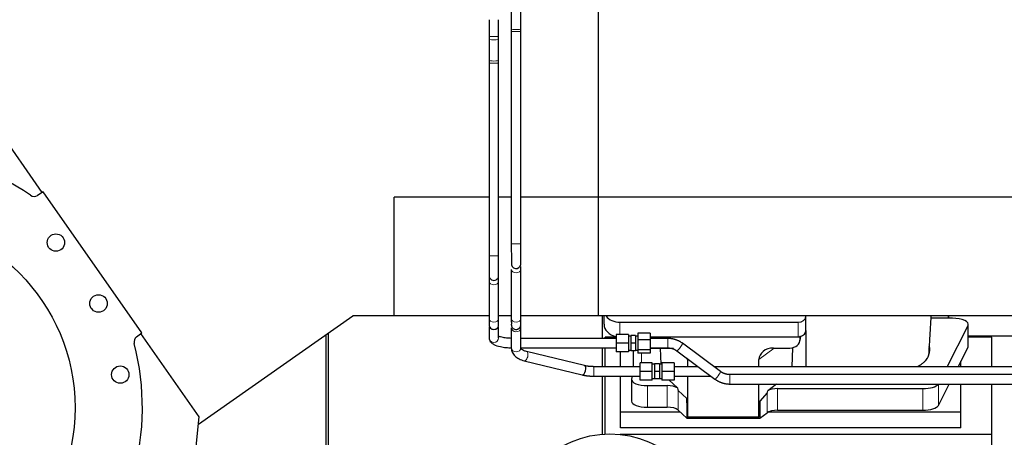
# Model space of a CAD drawing. Header units: inches. Extents: x 0 to 23760, y -13 to 16800.
# Tile 11 of 217: x 3311 to 4555, y 6892 to 7419. Entities that reach past the tile are written whole.
import ezdxf

# ---------------------------------------------------------------- set-up
doc = ezdxf.new("R2010")
doc.units = ezdxf.units.IN
doc.layers.add('254', color=7, linetype='Continuous', true_color=0xffffff)

msp = doc.modelspace()

# ---------------------------------------------------------------- linework, layer by layer
at = {"layer": '254', "color": 2, "linetype": 'Continuous', "lineweight": 25}
for p, q in [((4042.024, 7195.402), (4042.024, 7745.402)), ((3932.024, 7434.146), (3932.024, 7407.437)), ((3944.024, 7407.437), (3944.024, 7434.146)), ((3932.024, 7404.133), (3932.024, 7136.236)), ((3944.024, 7136.236), (3944.024, 7404.133)), ((3904.024, 7394.548), (3904.024, 7367.837)), ((3916.024, 7367.837), (3916.024, 7394.548)), ((3904.024, 7364.532), (3904.024, 7121.236)), ((3916.024, 7121.236), (3916.024, 7364.532)), ((3339.461, 7201.188), (3265.889, 7306.26)), ((3340.926, 7202.145), (3333.795, 7197.514)), ((3465.593, 7024.103), (3340.926, 7202.145)), ((3784.184, 7045.402), (3784.184, 7195.402)), ((3904.028, 7195.402), (3784.184, 7195.402)), ((3932.023, 7195.402), (3916.021, 7195.402)), ((4042.024, 7195.402), (3944.021, 7195.402)), ((4042.024, 7045.402), (4042.024, 7195.402)), ((7401.524, 7195.325), (4042.069, 7195.325)), ((3932.024, 7103.913), (3932.024, 7041.664)), ((3944.024, 7041.664), (3944.024, 7103.913)), ((3904.024, 7088.913), (3904.024, 7041.664)), ((3916.024, 7041.664), (3916.024, 7088.913)), ((3536.876, 6908.991), (3731.691, 7045.402)), ((3784.184, 7045.402), (3731.691, 7045.402)), ((3904.028, 7045.402), (3784.184, 7045.402)), ((3932.023, 7045.402), (3916.021, 7045.402)), ((4042.024, 7045.402), (3944.021, 7045.402)), ((4011.024, 7045.404), (4011.024, 7045.324)), ((7401.524, 7045.324), (4011.024, 7045.324)), ((4047.021, 7017.019), (4047.021, 7045.32)), ((4049.078, 7034.95), (4049.078, 7045.324)), ((4069.078, 7037.344), (4294.078, 7037.344)), ((4304.078, 7045.278), (4304.078, 7045.325)), ((4304.078, 7027.016), (4304.078, 7045.278)), ((4484.028, 7042.385), (4462.153, 7042.385)), ((4484.028, 7045.325), (4484.028, 7042.386)), ((4484.028, 7042.385), (4484.028, 7045.324)), ((4489.048, 7042.385), (4484.028, 7042.385)), ((3904.024, 7031.644), (3904.024, 7017.696)), ((3916.024, 7017.696), (3916.024, 7031.644)), ((3932.024, 7030.42), (3932.024, 7004.955)), ((3944.021, 7030.25), (3944.024, 7030.42)), ((3944.024, 7004.955), (3944.024, 7030.42)), ((4304.078, 7027.018), (4304.078, 6981.348)), ((4482.263, 6981.347), (4508.68, 7033.269)), ((4509.048, 7007.477), (4509.048, 7034.732)), ((3458.802, 7018.986), (3465.593, 7024.103)), ((3537.764, 6917.981), (3464.192, 7023.053)), ((3698.024, 6769.212), (3698.024, 7021.838)), ((3701.021, 6840.661), (3701.021, 7023.924)), ((4064.466, 7018.699), (4050.685, 7018.699)), ((4050.685, 7017.021), (4050.685, 7018.699)), ((4064.467, 7022.024), (4064.467, 7011.024)), ((4079.967, 7022.024), (4064.467, 7022.024)), ((4079.967, 7022.024), (4079.967, 7011.024)), ((4082.967, 7020.024), (4079.967, 7020.024)), ((4082.967, 7020.524), (4082.967, 7011.024)), ((4088.967, 7020.524), (4082.967, 7020.524)), ((4088.967, 7020.524), (4088.967, 7011.024)), ((4091.967, 7020.024), (4088.967, 7020.024)), ((4091.967, 7023.5), (4091.967, 7015.198)), ((4107.467, 7023.5), (4091.967, 7023.5)), ((4091.967, 7015.198), (4091.967, 7002.722)), ((4107.467, 7015.198), (4091.967, 7015.198)), ((4107.467, 7023.5), (4107.467, 7015.198)), ((4107.467, 7015.198), (4107.467, 7002.722)), ((4107.469, 7019.083), (4294.078, 7019.083)), ((4296.583, 7014.315), (4297.668, 7019.612)), ((4296.793, 7016.382), (4296.793, 7019.679)), ((4538.685, 7018.699), (4509.049, 7018.699)), ((4509.05, 7020.439), (4620.984, 7020.439)), ((4538.685, 6981.345), (4538.685, 7018.699)), ((4024.323, 6982.663), (3951.216, 7000.434)), ((4047.021, 6981.346), (4047.021, 7005.02)), ((4050.685, 6981.345), (4050.685, 7005.023)), ((4064.467, 7011.024), (4064.467, 7000.024)), ((4079.967, 7011.024), (4064.467, 7011.024)), ((4079.967, 7000.024), (4064.467, 7000.024)), ((4069.685, 6981.345), (4069.685, 7000.022)), ((4079.967, 7011.024), (4079.967, 7000.024)), ((4079.967, 7002.024), (4082.967, 7002.024)), ((4082.967, 7011.024), (4082.967, 7001.524)), ((4088.967, 7011.024), (4082.967, 7011.024)), ((4088.967, 7001.524), (4082.967, 7001.524)), ((4086.01, 7001.525), (4086.01, 6981.347)), ((4088.967, 7011.024), (4088.967, 7001.524)), ((4088.967, 7002.024), (4091.967, 7002.024)), ((4091.967, 7002.722), (4091.967, 6998.547)), ((4107.467, 7002.722), (4091.967, 7002.722)), ((4107.467, 7002.722), (4107.467, 6998.547)), ((4108.362, 7004.886), (4136.823, 7004.886)), ((4120.075, 7004.886), (4120.881, 6984.346)), ((4141.079, 7001.244), (4189.174, 6965.561)), ((4196.324, 6975.198), (4148.229, 7010.881)), ((4262.99, 7004.886), (4283.842, 7004.886)), ((4286.961, 7005.222), (4286.263, 6981.347)), ((4496.129, 6981.346), (4508.68, 7006.014)), ((3948.381, 6988.774), (4021.489, 6971.003)), ((4107.467, 6998.547), (4091.967, 6998.547)), ((4154.618, 6990.256), (4154.618, 6981.345)), ((4244.653, 6981.346), (4244.653, 6990.35)), ((4499.685, 6981.345), (4499.685, 6988.334)), ((4094.524, 6975.346), (4094.524, 6986.346)), ((4110.024, 6986.346), (4094.524, 6986.346)), ((4094.524, 6964.346), (4094.524, 6975.346)), ((4110.024, 6975.346), (4094.524, 6975.346)), ((4110.024, 6975.346), (4110.024, 6986.346)), ((4113.024, 6984.346), (4110.024, 6984.346)), ((4110.024, 6964.346), (4110.024, 6975.346)), ((4113.024, 6984.846), (4113.024, 6975.346)), ((4119.024, 6984.846), (4113.024, 6984.846)), ((4113.024, 6975.346), (4113.024, 6965.846)), ((4119.024, 6975.346), (4113.024, 6975.346)), ((4119.024, 6984.846), (4119.024, 6975.346)), ((4122.024, 6984.346), (4119.024, 6984.346)), ((4119.024, 6975.346), (4119.024, 6965.846)), ((4122.024, 6986.346), (4122.024, 6975.346)), ((4137.524, 6986.346), (4122.024, 6986.346)), ((4122.024, 6975.346), (4122.024, 6964.346)), ((4137.524, 6975.346), (4122.024, 6975.346)), ((4137.524, 6986.346), (4137.524, 6975.346)), ((4137.524, 6975.346), (4137.524, 6964.346)), ((4047.021, 6896.165), (4047.021, 6969.347)), ((4050.685, 6896.39), (4050.685, 6969.346)), ((4069.685, 6923.988), (4069.685, 6969.347)), ((4083.895, 6965.075), (4083.895, 6937.821)), ((4084.595, 6969.346), (4083.94, 6965.584)), ((4110.024, 6964.346), (4094.524, 6964.346)), ((4110.024, 6966.346), (4113.024, 6966.346)), ((4119.024, 6965.846), (4113.024, 6965.846)), ((4119.024, 6966.346), (4122.024, 6966.346)), ((4137.524, 6964.346), (4122.024, 6964.346)), ((4141.859, 6954.457), (4131.152, 6964.346)), ((4154.618, 6969.346), (4154.618, 6917.662)), ((6633.31, 6971.418), (4207.817, 6971.418)), ((4103.895, 6957.422), (4128.73, 6957.422)), ((4153.698, 6941.121), (4142.588, 6951.288)), ((4207.817, 6959.418), (6633.31, 6959.418)), ((4244.653, 6917.662), (4244.653, 6959.418)), ((4266.952, 6959.419), (4255.788, 6951.035)), ((4268.269, 6953.591), (4451.659, 6953.591)), ((4471.291, 6932.528), (4484.973, 6959.419)), ((4499.685, 6923.988), (4499.685, 6959.419)), ((4538.685, 6895.874), (4538.685, 6959.418)), ((4153.698, 6941.121), (4153.698, 6916.359)), ((4154.618, 6917.662), (4153.698, 6941.121)), ((4245.634, 6937.983), (4244.653, 6917.662)), ((4254.952, 6948.129), (4245.634, 6937.983)), ((4245.634, 6937.983), (4245.634, 6916.359)), ((4103.895, 6930.167), (4128.73, 6930.167)), ((4142.588, 6926.624), (4153.698, 6916.359)), ((4268.269, 6926.337), (4451.659, 6926.337)), ((3517.831, 6716.314), (3537.764, 6917.981)), ((4069.685, 6904.185), (4069.685, 6923.988)), ((4145.445, 6923.988), (4069.685, 6923.988)), ((4153.698, 6916.359), (4245.634, 6916.359)), ((4244.653, 6917.662), (4154.618, 6917.662)), ((4245.634, 6916.359), (4254.952, 6923.238)), ((4499.685, 6923.988), (4256.17, 6923.988)), ((4499.685, 6904.185), (4499.685, 6923.988)), ((4499.685, 6904.185), (4069.685, 6904.185)), ((4538.685, 6895.874), (4069.267, 6895.874)), ((4538.685, 6856.674), (4538.685, 6895.874))]:
    msp.add_line(p, q, dxfattribs=at)
at = {"layer": '254', "color": 110, "linetype": 'Continuous', "lineweight": 13}
for p, q in [((3932.024, 7404.133), (3944.024, 7404.133)), ((3904.024, 7394.549), (3904.024, 7394.548)), ((3904.024, 7364.532), (3916.024, 7364.532)), ((3932.024, 7136.236), (3944.024, 7136.236)), ((3904.024, 7121.236), (3916.024, 7121.236)), ((4069.078, 7022.024), (4069.078, 7037.344)), ((4294.078, 7019.083), (4294.078, 7037.344)), ((4508.68, 7033.269), (4508.68, 7006.014)), ((4129.586, 7005.024), (4129.586, 7017.024)), ((4296.793, 7016.382), (4297.441, 7019.545)), ((4264.009, 7004.886), (4244.653, 6990.35)), ((4096.219, 6986.347), (4096.219, 6998.548)), ((4154.618, 6990.256), (4149.43, 6995.048)), ((4036.262, 6969.346), (4036.262, 6981.346)), ((4207.817, 6959.418), (4207.817, 6971.418)), ((4103.895, 6957.422), (4103.895, 6930.167)), ((4128.73, 6957.422), (4128.73, 6930.167)), ((4142.588, 6951.288), (4142.588, 6926.624)), ((4268.269, 6953.591), (4268.269, 6926.337)), ((4451.659, 6953.591), (4451.659, 6926.337)), ((4471.291, 6959.418), (4471.291, 6932.528)), ((4254.952, 6948.129), (4254.952, 6923.238))]:
    msp.add_line(p, q, dxfattribs=at)
at = {"layer": '254', "color": 2, "linetype": 'Continuous', "lineweight": 25}
for centre, radius in [((3141.131, 6929.579), 240), ((3356.933, 7137.977), 11), ((3410.769, 7061.091), 11), ((3438.211, 6971.331), 11), ((4056.524, 6771.525), 125)]:
    msp.add_circle(centre, radius, dxfattribs=at)
for centre, radius, start, end in [((3141.131, 6929.579), 325, 55.56383, 114.856944), ((3329.438, 7204.223), 8, 235.56383, 303), ((3938.024, 7111.236), 6, 194.5125, 14.47875), ((3910.024, 7096.236), 6, 180.0225, 0.028125), ((3910.024, 7034.342), 6, 180.0225, 0.028125), ((3938.024, 7034.342), 6, 180, 320.95125), ((3463.617, 7012.597), 8, 127, 194.43617), ((3141.131, 6929.579), 325, 315.143056, 14.43617)]:
    msp.add_arc(centre, radius, start, end, dxfattribs=at)
at = {"layer": '254', "color": 110, "linetype": 'Continuous', "lineweight": 13}
for centre, major_axis, ratio, start_param, end_param in [((3910.024, 7397.851), (-6, 0), 0.00000128, 0, 3.14159265), ((3938.024, 7407.437), (-6, 0), 0.13216522, 0, 3.14159265), ((3910.024, 7394.548), (-6, 0), 0.13216538, 0, 3.14208353), ((3910.024, 7367.837), (-6, 0), 0.13216538, 0, 3.14159265), ((3938.024, 7103.913), (-6, 0), 0.70710632, 0.00687223, 3.14326162), ((3910.024, 7088.913), (-6, 0), 0.70710621, 0.0003927, 3.13717479), ((3910.024, 7041.664), (-6, 0), 0.70710621, 0, 3.14159265), ((3938.024, 7041.664), (-6, 0), 0.70710632, 0, 3.14159265), ((3910.024, 7033.435), (-6, 0), 0.96372546, 0.0003927, 3.14159265), ((3938.024, 7030.42), (-6, 0), 0.8431025, 0, 3.10801688), ((3910.024, 7017.696), (-6, 0), 0.96372546, 0.00009817, 3.14149448), ((3938.024, 7004.955), (-6, 0), 0.8431025, 0, 3.14159265), ((3949.799, 6994.604), (-1.417, -5.83), 0.49312068, 0.00178047, 3.15613583), ((4144.654, 7006.062), (-3.575, -4.819), 0.11308411, 0, 3.1550426), ((4192.749, 6970.38), (-3.575, -4.819), 0.11308411, 0, 3.14159265)]:
    msp.add_ellipse(centre, major_axis=major_axis, ratio=ratio, start_param=start_param, end_param=end_param, dxfattribs=at)
at = {"layer": '254', "color": 2, "linetype": 'Continuous', "lineweight": 25}
for centre, major_axis, ratio, start_param, end_param in [((4069.078, 7053.212), (-20, 0), 0.79339584, 0.52025265, 1.57079633), ((4294.078, 7045.278), (-10, 0), 0.79339584, 1.57079633, 3.14159265), ((4489.048, 7034.732), (-20, 0), 0.38268343, 2.94929469, 4.71238898), ((4069.078, 7034.95), (-20, 0), 0.79339584, 0, 1.33812212), ((4294.078, 7027.016), (-10, 0), 0.79339584, 1.84746968, 3.14159265), ((4283.753, 7016.461), (13.036, -0.373), 0.88747945, 4.74460267, 6.3085613), ((4294.078, 7027.016), (-10, 0), 0.79339584, 1.57079633, 1.74254885), ((4294.078, 7039.876), (0, -20.985), 0.47652353, 0.17175253, 0.27494488), ((4294.685, 6922.542), (-244, 0), 0.88701083, 3.60193415, 3.61086806), ((4263.748, 6989.749), (19.053, -1.602), 0.78999837, 1.67681424, 3.20790978), ((4374.028, 7002.204), (-86.5, 0), 0.38268343, 2.97250407, 3.29162567), ((4489.048, 7007.477), (-20, 0), 0.38268343, 2.94929469, 3.14160971), ((4022.906, 6976.833), (-1.417, -5.83), 0.49312068, 0.00001331, 3.14150779), ((4103.895, 6965.075), (-20, 0), 0.38268343, 6.21662901, 7.85398163), ((4128.73, 6951.681), (15, 0), 0.38268343, 0.50476519, 1.57079633), ((4128.73, 7362.896), (13.933, -411.641), 0.01349833, 6.15789354, 6.26996773), ((4268.269, 7294.361), (-13.469, -346.314), 0.01906421, 0.02244629, 0.13219271), ((4268.269, 6947.851), (15, 0), 0.38268343, 1.57079633, 2.55363769), ((4451.659, 6961.245), (-20, 0), 0.38268343, 1.57079633, 2.90061647), ((4103.895, 6937.821), (-20, 0), 0.38268343, 0.00001232, 1.57079633), ((4128.73, 6924.427), (15, 0), 0.38268343, 0.392691, 1.57079633), ((4268.269, 6920.597), (15, 0), 0.38268343, 1.57079633, 2.66338411), ((4451.659, 6933.991), (-20, 0), 0.38268343, 1.57079633, 2.94929469)]:
    msp.add_ellipse(centre, major_axis=major_axis, ratio=ratio, start_param=start_param, end_param=end_param, dxfattribs=at)
for points, degree in [([(3904.024, 7419.192), (3904.024, 7397.851)], 1), ([(3916.024, 7397.851), (3916.024, 7419.192)], 1), ([(3904.024, 7397.851), (3904.024, 7394.548)], 1), ([(3916.024, 7394.548), (3916.024, 7397.851)], 1), ([(3932.025, 7407.45), (3932.025, 7404.133)], 1), ([(3944.024, 7404.133), (3944.024, 7407.424)], 1), ([(3904.024, 7367.837), (3904.024, 7364.532)], 1), ([(3916.024, 7364.532), (3916.024, 7367.837)], 1), ([(3944.024, 7030.417), (3944.024, 7033.447), (3943.968, 7033.461)], 2), ([(4064.467, 7017.023), (3944.025, 7017.023)], 1), ([(4129.586, 7017.023), (4107.467, 7017.023)], 1), ([(4148.221, 7010.886), (4139.893, 7016.872), (4129.586, 7017.023)], 2), ([(3944.025, 7005.024), (4064.467, 7005.024)], 1), ([(4107.467, 7005.024), (4129.586, 7005.024)], 1), ([(4129.586, 7005.024), (4135.996, 7005.043), (4141.086, 7001.239)], 2), ([(4459.586, 7007.537), (4459.576, 7007.409), (4459.566, 7007.28), (4459.556, 7007.151)], 3), ([(4459.294, 6996.633), (4459.309, 6996.82), (4459.323, 6997.006), (4459.338, 6997.193)], 3), ([(4036.262, 6981.346), (4029.747, 6981.35), (4024.32, 6982.664)], 2), ([(4094.524, 6981.346), (4036.262, 6981.346)], 1), ([(4167.91, 6981.346), (4157.782, 6981.346), (4147.653, 6981.346), (4137.524, 6981.346)], 3), ([(4207.817, 6971.418), (4201.408, 6971.399), (4196.317, 6975.203)], 2), ([(4021.492, 6971.002), (4028.323, 6969.372), (4036.262, 6969.346)], 2), ([(4036.262, 6969.346), (4094.524, 6969.346)], 1), ([(4137.524, 6969.346), (4153.05, 6969.346), (4168.575, 6969.346), (4184.101, 6969.346)], 3), ([(4189.182, 6965.556), (4197.51, 6959.57), (4207.817, 6959.419)], 2)]:
    msp.add_open_spline(points, degree=degree, dxfattribs=at)
for points, knots in [([(3932.025, 7136.236), (3932.023, 7132.789), (3932.028, 7126.347), (3932.062, 7117.553), (3932.123, 7111.458), (3932.182, 7109.915), (3932.216, 7109.733)], [0, 0, 0, 0, 0.24412069, 0.49224771, 0.74440951, 1, 1, 1, 1]), ([(3943.833, 7112.738), (3943.867, 7112.643), (3943.927, 7113.558), (3943.988, 7118.617), (3944.021, 7126.626), (3944.026, 7132.814), (3944.024, 7136.236)], [0, 0, 0, 0, 0.24408626, 0.49181513, 0.74381592, 1, 1, 1, 1]), ([(3904.024, 7121.236), (3904.024, 7117.802), (3904.024, 7111.487), (3904.024, 7103.087), (3904.024, 7097.511), (3904.024, 7096.28), (3904.024, 7096.236)], [0, 0, 0, 0, 0.24998857, 0.5, 0.75001143, 1, 1, 1, 1]), ([(3916.024, 7096.236), (3916.024, 7096.28), (3916.024, 7097.511), (3916.024, 7103.087), (3916.024, 7111.487), (3916.024, 7117.802), (3916.024, 7121.236)], [0, 0, 0, 0, 0.24998857, 0.5, 0.75001143, 1, 1, 1, 1]), ([(3944.024, 7103.918), (3944.012, 7104.853), (3944.006, 7106.155), (3943.981, 7107.33), (3943.983, 7107.681)], [0, 0, 0, 0, 0.61432845, 1, 1, 1, 1]), ([(3904.024, 7096.236), (3904.024, 7096.232), (3904.024, 7095.912), (3904.024, 7094.484), (3904.024, 7092.149), (3904.024, 7090.082), (3904.024, 7088.913)], [0, 0, 0, 0, 0.25001222, 0.5, 0.74998778, 1, 1, 1, 1]), ([(3916.024, 7088.913), (3916.024, 7090.082), (3916.024, 7092.149), (3916.024, 7094.484), (3916.024, 7095.912), (3916.024, 7096.232), (3916.024, 7096.236)], [0, 0, 0, 0, 0.25001222, 0.5, 0.74998778, 1, 1, 1, 1]), ([(3904.024, 7041.664), (3904.024, 7040.496), (3904.024, 7038.429), (3904.024, 7036.094), (3904.024, 7034.666), (3904.024, 7034.346), (3904.024, 7034.342)], [0, 0, 0, 0, 0.25001222, 0.5, 0.74998778, 1, 1, 1, 1]), ([(3916.024, 7034.342), (3916.024, 7034.346), (3916.024, 7034.666), (3916.024, 7036.094), (3916.024, 7038.429), (3916.024, 7040.496), (3916.024, 7041.664)], [0, 0, 0, 0, 0.25001222, 0.5, 0.74998778, 1, 1, 1, 1]), ([(3932.024, 7041.659), (3932.014, 7040.238), (3932.008, 7037.704), (3932.094, 7036.657), (3932.133, 7035.978), (3932.051, 7035.117), (3931.982, 7034.29), (3932.095, 7033.642), (3932.149, 7033.386)], [0, 0, 0, 0, 0.29199977, 0.63002867, 0.79304257, 0.87102596, 0.95267769, 1, 1, 1, 1]), ([(3937.091, 7028.448), (3937.211, 7028.416), (3937.814, 7028.281), (3938.939, 7028.365), (3940.309, 7028.734), (3941.451, 7029.367), (3942.53, 7030.289), (3943.342, 7031.46), (3944.148, 7033.743), (3943.908, 7036.038), (3944.125, 7039.51), (3944.024, 7041.669)], [0, 0, 0, 0, 0.01368202, 0.06839336, 0.12182177, 0.1710388, 0.21425402, 0.28591831, 0.35077545, 0.59341109, 1, 1, 1, 1]), ([(4459.525, 6999.447), (4459.576, 7000.346), (4459.818, 7004.558), (4460.281, 7012.32), (4460.858, 7021.65), (4461.388, 7030.044), (4461.83, 7037.159), (4462.146, 7042.253), (4462.315, 7044.963), (4462.337, 7045.324)], [0, 0, 0, 0, 0.06106099, 0.28534555, 0.51865893, 0.67359368, 0.82667196, 0.97694309, 1, 1, 1, 1]), ([(3904.024, 7017.696), (3904.045, 7016.573), (3904.489, 7014.662), (3906.564, 7011.624), (3910.789, 7008.606), (3916.898, 7006.741), (3924.977, 7005.458), (3929.771, 7005.139), (3932, 7005.071)], [0, 0, 0, 0, 0.12806589, 0.23007021, 0.37988186, 0.65115214, 0.84326378, 1, 1, 1, 1]), ([(3931.962, 7017.078), (3930.325, 7017.131), (3926.702, 7017.348), (3921.886, 7017.998), (3918.41, 7018.8), (3916.602, 7019.377), (3915.945, 7019.651), (3915.857, 7019.607), (3915.847, 7019.594)], [0, 0, 0, 0, 0.20834757, 0.48247658, 0.70058425, 0.86381517, 0.97512936, 1, 1, 1, 1]), ([(3932.025, 7005.036), (3932.081, 7003.148), (3932.84, 6999.511), (3936.24, 6994.732), (3941.537, 6991), (3945.946, 6989.372), (3948.386, 6988.773)], [0, 0, 0, 0, 0.23421938, 0.48590296, 0.74380934, 1, 1, 1, 1]), ([(3951.211, 7000.435), (3949.66, 7000.847), (3947.199, 7001.651), (3944.369, 7003.506), (3943.77, 7004.396), (3944.024, 7004.873)], [0, 0, 0, 0, 0.28064661, 0.53146786, 1, 1, 1, 1]), ([(4444.07, 6981.156), (4444.372, 6981.308), (4444.669, 6981.461), (4445.603, 6981.951), (4446.224, 6982.293), (4447.13, 6982.814), (4447.428, 6982.99), (4447.794, 6983.211), (4447.867, 6983.255), (4448.012, 6983.344), (4448.229, 6983.477), (4448.442, 6983.611), (4449.147, 6984.058), (4450.23, 6984.781), (4451.726, 6985.885), (4453.094, 6987.01), (4453.921, 6987.773), (4454.706, 6988.543), (4455.077, 6988.931), (4456.126, 6990.107), (4456.739, 6990.904), (4457.328, 6991.817), (4457.392, 6991.919), (4457.518, 6992.123), (4457.579, 6992.225), (4457.759, 6992.531), (4457.872, 6992.736), (4458.195, 6993.349), (4458.387, 6993.759), (4458.724, 6994.579), (4458.87, 6994.989), (4459.117, 6995.81), (4459.217, 6996.221), (4459.294, 6996.633)], [0, 0, 0, 0, 0.03417533, 0.03417533, 0.10846954, 0.10846954, 0.14561664, 0.14561664, 0.15490342, 0.15490342, 0.16419019, 0.18276374, 0.18276374, 0.25705795, 0.33135215, 0.40564636, 0.47994056, 0.47994056, 0.55423477, 0.55423477, 0.70282318, 0.70282318, 0.72139673, 0.72139673, 0.73997028, 0.73997028, 0.77711738, 0.77711738, 0.85141159, 0.85141159, 0.92570579, 0.92570579, 1, 1, 1, 1]), ([(4459.338, 6997.193), (4459.376, 6997.408), (4459.408, 6997.624), (4459.459, 6998.054), (4459.497, 6998.485), (4459.512, 6998.916), (4459.519, 6999.239), (4459.52, 6999.346), (4459.521, 6999.454)], [0, 0, 0, 0, 0.28585721, 0.28585721, 0.57171441, 0.85757162, 0.85757162, 1, 1, 1, 1]), ([(6503.31, 6981.346), (6481.332, 6981.346), (6439.902, 6981.346), (6381.549, 6981.346), (6330.777, 6981.346), (6287.588, 6981.346), (6251.331, 6981.346), (6181.217, 6981.346), (6034.926, 6981.346), (5741.399, 6981.346), (5296.02, 6981.346), (4909.339, 6981.346), (4651.085, 6981.346), (4566.71, 6981.346), (4500.684, 6981.346), (4449.145, 6981.346), (4406.178, 6981.346), (4353.215, 6981.346), (4290.228, 6981.346), (4234.062, 6981.346), (4198.89, 6981.346), (4188.056, 6981.346)], [0, 0, 0, 0, 0.0284785, 0.05368231, 0.07561143, 0.09426585, 0.10964558, 0.12259067, 0.18511647, 0.2992033, 0.50292977, 0.762218, 0.80024694, 0.83756333, 0.87154719, 0.88580013, 0.90434613, 0.92722167, 0.95442676, 0.98596139, 1, 1, 1, 1])]:
    msp.add_open_spline(points, degree=3, knots=knots, dxfattribs=at)
msp.add_rational_spline([(4296.793, 7019.679), (4296.801, 7019.531), (4296.809, 7019.384)], [0.500000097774, 0.499999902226, 0.500000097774], degree=2, dxfattribs=at)

doc.saveas('drawing.dxf')
